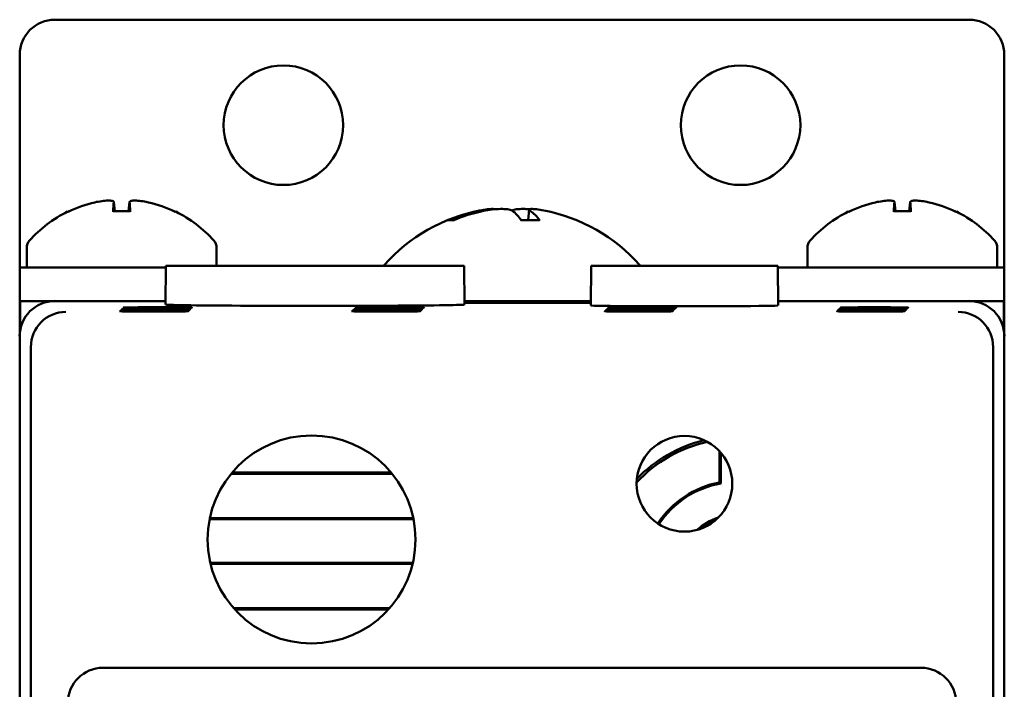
# Model space of a CAD drawing. Header units: inches. Extents: x 2.1 to 23.1, y 0.4 to 17.8.
# Tile 9 of 15: x 9.9 to 11.3, y 10.6 to 11.6. Entities that reach past the tile are written whole.
import ezdxf

# ---------------------------------------------------------------- set-up
doc = ezdxf.new("R2010")
doc.units = ezdxf.units.IN
doc.header["$LTSCALE"] = 0.8
doc.header["$MEASUREMENT"] = 0
doc.layers.add('Visible (ANSI)', color=7, linetype='Continuous', lineweight=50)

msp = doc.modelspace()

# ---------------------------------------------------------------- linework, layer by layer
at = {"layer": 'Visible (ANSI)'}
for p, q in [((9.9074, 11.5571), (11.2074, 11.5571)), ((9.8574, 11.2049), (9.8574, 11.5071)), ((11.2574, 11.5071), (11.2574, 11.2049)), ((10.0146, 11.2847), (9.9902, 11.2847)), ((9.9914, 11.2977), (9.9925, 11.2847)), ((10.0134, 11.2977), (10.0123, 11.2847)), ((10.5816, 11.287), (10.5803, 11.272)), ((11.1246, 11.2847), (11.1002, 11.2847)), ((11.1014, 11.2977), (11.1025, 11.2847)), ((11.1234, 11.2977), (11.1223, 11.2847)), ((10.4742, 11.272), (10.4675, 11.272)), ((10.5963, 11.272), (10.5704, 11.272)), ((9.8674, 11.233), (9.8674, 11.2049)), ((10.1374, 11.233), (10.1374, 11.2071)), ((10.9774, 11.233), (10.9774, 11.2049)), ((11.2474, 11.233), (11.2474, 11.2049)), ((9.8574, 11.2049), (9.9074, 11.2049)), ((9.8574, 11.2049), (9.8574, 11.1571)), ((9.8574, 11.2049), (9.8574, 11.2049)), ((9.9317, 11.2049), (9.9074, 11.2049)), ((9.9317, 11.2049), (10.0654, 11.2049)), ((10.0654, 11.2071), (10.0649, 11.1521)), ((10.0654, 11.2071), (10.4894, 11.2071)), ((10.4894, 11.2071), (10.4899, 11.1521)), ((10.6701, 11.2071), (10.6696, 11.1508)), ((10.6701, 11.2071), (10.9352, 11.2071)), ((10.9352, 11.2071), (10.9357, 11.1508)), ((11.0417, 11.2049), (10.9352, 11.2049)), ((11.0417, 11.2049), (11.1831, 11.2049)), ((11.2074, 11.2049), (11.1831, 11.2049)), ((11.2074, 11.2049), (11.2574, 11.2049)), ((11.2574, 11.1571), (11.2574, 11.2049)), ((11.2574, 11.2049), (11.2574, 11.2049)), ((9.8574, 11.1571), (9.858, 11.1571)), ((9.8574, 11.1571), (9.8574, 11.1071)), ((9.858, 11.115), (9.858, 11.1571)), ((9.858, 11.1571), (9.9074, 11.1571)), ((10.065, 11.1571), (9.9074, 11.1571)), ((10.6697, 11.1571), (10.4898, 11.1571)), ((10.4899, 11.1556), (10.6696, 11.1556)), ((10.6696, 11.1544), (10.4899, 11.1544)), ((10.7328, 11.1448), (10.7328, 11.1439)), ((10.7328, 11.1448), (10.7457, 11.1448)), ((10.7346, 11.1465), (10.7346, 11.1457)), ((10.7346, 11.1465), (10.7474, 11.1465)), ((10.7474, 11.1457), (10.7346, 11.1457)), ((10.7363, 11.1483), (10.7363, 11.1474)), ((10.7363, 11.1483), (10.7492, 11.1483)), ((10.7492, 11.1474), (10.7363, 11.1474)), ((10.7457, 11.1448), (10.7457, 11.1439)), ((10.7474, 11.1465), (10.7474, 11.1457)), ((10.7492, 11.1483), (10.7492, 11.1474)), ((11.2074, 11.1571), (10.9356, 11.1571)), ((11.0628, 11.1448), (11.0628, 11.1439)), ((11.0628, 11.1448), (11.0757, 11.1448)), ((11.0646, 11.1465), (11.0646, 11.1457)), ((11.0646, 11.1465), (11.0774, 11.1465)), ((11.0774, 11.1457), (11.0646, 11.1457)), ((11.0663, 11.1483), (11.0663, 11.1474)), ((11.0663, 11.1483), (11.0792, 11.1483)), ((11.0792, 11.1474), (11.0663, 11.1474)), ((11.0757, 11.1448), (11.0757, 11.1439)), ((11.0774, 11.1465), (11.0774, 11.1457)), ((11.0792, 11.1483), (11.0792, 11.1474)), ((11.2074, 11.1571), (11.2568, 11.1571)), ((11.2568, 11.1571), (11.2574, 11.1571)), ((11.2568, 11.1571), (11.2568, 11.115)), ((11.2574, 11.1071), (11.2574, 11.1571)), ((10.7311, 11.143), (10.7311, 11.1422)), ((10.7311, 11.143), (10.7439, 11.143)), ((10.7439, 11.1422), (10.7311, 11.1422)), ((10.7457, 11.1439), (10.7328, 11.1439)), ((10.7439, 11.143), (10.7439, 11.1422)), ((11.0611, 11.143), (11.0611, 11.1422)), ((11.0611, 11.143), (11.0739, 11.143)), ((11.0739, 11.1422), (11.0611, 11.1422)), ((11.0757, 11.1439), (11.0628, 11.1439)), ((11.0739, 11.143), (11.0739, 11.1422)), ((9.8574, 11.1071), (9.8574, 10.2871)), ((11.2574, 10.2871), (11.2574, 11.1071)), ((9.8732, 7.7229), (9.8732, 11.0913)), ((11.2416, 11.0913), (11.2416, 7.7229)), ((10.8524, 10.8993), (10.8524, 10.9436)), ((10.8542, 10.9416), (10.8542, 10.8977)), ((10.387, 10.9115), (10.1579, 10.9115)), ((10.3856, 10.9131), (10.1592, 10.9131)), ((10.1274, 10.8468), (10.4174, 10.8468)), ((10.1277, 10.8484), (10.4171, 10.8484)), ((10.4165, 10.785), (10.1283, 10.785)), ((10.4161, 10.7834), (10.1287, 10.7834)), ((10.1616, 10.7203), (10.3832, 10.7203)), ((10.163, 10.7187), (10.3818, 10.7187)), ((11.1389, 10.6356), (9.9759, 10.6356))]:
    msp.add_line(p, q, dxfattribs=at)
for centre, radius in [((10.2324, 11.4071), 0.085), ((10.8824, 11.4071), 0.085), ((10.2724, 10.8181), 0.1478), ((10.8026, 10.8973), 0.068)]:
    msp.add_circle(centre, radius, dxfattribs=at)
for centre, radius, start, end in [((9.9074, 11.5071), 0.05, 90, 180), ((11.2074, 11.5071), 0.05, 0, 90), ((10.0024, 11.1264), 0.1755, 115.9738, 138.3884), ((9.928, 11.2791), 0.0056, 93.0312, 115.9738), ((10.0768, 11.2791), 0.0056, 64.0262, 86.9688), ((10.0024, 11.1264), 0.1755, 41.6116, 64.0262), ((10.5574, 11.0476), 0.2425, 100.8266, 138.4591), ((10.5574, 11.0476), 0.2425, 41.5409, 79.1734), ((11.1124, 11.1264), 0.1755, 115.9738, 138.3884), ((11.038, 11.2791), 0.0056, 93.0312, 115.9738), ((11.1868, 11.2791), 0.0056, 64.0262, 86.9688), ((11.1124, 11.1264), 0.1755, 41.6116, 64.0262), ((9.8824, 11.233), 0.015, 138.3884, 180), ((10.1224, 11.233), 0.015, 0, 41.6116), ((10.9924, 11.233), 0.015, 138.3884, 180), ((11.2324, 11.233), 0.015, 0, 41.6116), ((10.3909, 11.1952), 0.02, 138.4591, 143.3755), ((10.7239, 11.1952), 0.02, 36.6245, 41.5409), ((10.8774, 10.7671), 0.1945, 102.5279, 137.2191), ((10.8774, 10.7671), 0.1978, 103.6853, 136.0617), ((10.8774, 10.7671), 0.1345, 100.7121, 146.8179), ((10.8774, 10.7671), 0.1327, 100.0612, 146.8153), ((10.8774, 10.7671), 0.0863, 107.9565, 131.7905), ((10.8774, 10.7671), 0.084, 111.7175, 128.0295)]:
    msp.add_arc(centre, radius, start, end, dxfattribs=at)
for centre, major_axis, ratio, start_param, end_param in [((10.002, 11.1269), (0.1419, 0.103), 0.994184, 1.162703, 1.391464), ((10.0087, 11.1269), (-0.0153, 0.1747), 0.063267, 0.217042, 0.445804), ((9.9961, 11.1269), (0.0153, 0.1747), 0.063267, 5.837382, 6.066143), ((10.0028, 11.1269), (0.1419, -0.103), 0.994184, 1.750128, 1.978889), ((10.5598, 11.0485), (-0.0807, 0.2284), 0.965147, 6.148166, 6.347066), ((10.5543, 11.0485), (0.0626, 0.234), 0.941411, 0.440211, 0.639111), ((10.5667, 11.0485), (-0.0218, 0.2413), 0.24677, 5.8685, 6.067399), ((10.5484, 11.0485), (0.0223, 0.2412), 0.325805, 5.920934, 6.119834), ((11.112, 11.1269), (0.1419, 0.103), 0.994184, 1.162703, 1.391464), ((11.1187, 11.1269), (-0.0153, 0.1747), 0.063267, 0.217042, 0.445804), ((11.1061, 11.1269), (0.0153, 0.1747), 0.063267, 5.837382, 6.066143), ((11.1128, 11.1269), (0.1419, -0.103), 0.994184, 1.750128, 1.978889), ((9.9074, 11.1071), (-0.0354, 0.0354), 0.999924, 5.497825, 7.068545), ((10.2774, 11.1521), (-0.2125, 0), 0.008727, 6.28311, 9.424854), ((10.8026, 11.1508), (-0.133, 0), 0.008727, 6.283109, 9.424854), ((10.7393, 11.1443), (-0.0482, 0), 0.008727, 4.846382, 7.720009), ((10.741, 11.1461), (-0.0482, 0), 0.008727, 4.846382, 7.720009), ((10.7427, 11.1478), (-0.0482, 0), 0.008727, 4.846382, 7.720009), ((10.7393, 11.1443), (-0.0482, 0), 0.008727, 1.704769, 4.578396), ((10.741, 11.1461), (-0.0482, 0), 0.008727, 1.704769, 4.578396), ((10.7427, 11.1478), (-0.0482, 0), 0.008727, 1.704769, 4.578396), ((11.0693, 11.1443), (-0.0482, 0), 0.008727, 4.846382, 7.720009), ((11.071, 11.1461), (-0.0482, 0), 0.008727, 4.846382, 7.720009), ((11.0727, 11.1478), (-0.0482, 0), 0.008727, 4.846382, 7.720009), ((11.0693, 11.1443), (-0.0482, 0), 0.008727, 1.704769, 4.578396), ((11.071, 11.1461), (-0.0482, 0), 0.008727, 1.704769, 4.578396), ((11.0727, 11.1478), (-0.0482, 0), 0.008727, 1.704769, 4.578396), ((11.2074, 11.1071), (0.0354, 0.0354), 0.999924, 5.497825, 7.068545), ((9.9228, 11.0917), (-0.0192, -0.0463), 0.987735, 3.538674, 5.100744), ((10.7375, 11.1426), (-0.0482, 0), 0.008727, 4.846382, 7.720009), ((10.7375, 11.1426), (-0.0482, 0), 0.008727, 1.704769, 4.578396), ((11.0675, 11.1426), (-0.0482, 0), 0.008727, 4.846382, 7.720009), ((11.0675, 11.1426), (-0.0482, 0), 0.008727, 1.704769, 4.578396), ((11.192, 11.0917), (-0.0192, 0.0463), 0.987735, 4.324034, 5.886104), ((9.9232, 11.0913), (-0.0354, 0.0354), 0.999924, 0.77671, 0.78536), ((11.1916, 11.0913), (0.0354, 0.0354), 0.999924, 5.497825, 5.506476), ((9.9759, 10.5856), (-0.0354, 0.0354), 0.999924, 5.497825, 7.068545), ((11.1389, 10.5856), (0.0354, 0.0354), 0.999924, 5.497825, 7.068545)]:
    msp.add_ellipse(centre, major_axis=major_axis, ratio=ratio, start_param=start_param, end_param=end_param, dxfattribs=at)
for centre in [(10.05, 11.1443), (10.0517, 11.1461), (10.0534, 11.1478), (10.38, 11.1443), (10.3817, 11.1461), (10.3834, 11.1478), (10.0482, 11.1426), (10.3782, 11.1426)]:
    msp.add_ellipse(centre, major_axis=(-0.0489, 0), ratio=0.008727, dxfattribs=at)
for points, knots in [([(9.9643, 11.2974), (9.9674, 11.2981), (9.9709, 11.2987), (9.9772, 11.2996), (9.9802, 11.2998), (9.985, 11.3), (9.9872, 11.2998), (9.9902, 11.2992), (9.991, 11.2987), (9.9914, 11.2978), (9.9914, 11.2976), (9.9914, 11.2974)], [0, 0, 0, 0, 0.0245201, 0.0245201, 0.0490401, 0.0490401, 0.0733788, 0.0733788, 0.0977174, 0.0977174, 0.1059587, 0.1059587, 0.1059587, 0.1059587]), ([(10.0135, 11.2974), (10.0133, 11.2981), (10.0138, 11.2987), (10.016, 11.2996), (10.0178, 11.2998), (10.0221, 11.3), (10.0248, 11.2998), (10.0308, 11.2992), (10.0341, 11.2987), (10.0383, 11.2978), (10.0394, 11.2976), (10.0405, 11.2974)], [0, 0, 0, 0, 0.0245201, 0.0245201, 0.0490401, 0.0490401, 0.0733788, 0.0733788, 0.0977174, 0.0977174, 0.1059587, 0.1059587, 0.1059587, 0.1059587]), ([(11.0743, 11.2974), (11.0774, 11.2981), (11.0809, 11.2987), (11.0872, 11.2996), (11.0902, 11.2998), (11.095, 11.3), (11.0972, 11.2998), (11.1002, 11.2992), (11.101, 11.2987), (11.1014, 11.2978), (11.1014, 11.2976), (11.1014, 11.2974)], [0, 0, 0, 0, 0.0245201, 0.0245201, 0.0490401, 0.0490401, 0.0733788, 0.0733788, 0.0977174, 0.0977174, 0.1059587, 0.1059587, 0.1059587, 0.1059587]), ([(11.1235, 11.2974), (11.1233, 11.2981), (11.1238, 11.2987), (11.126, 11.2996), (11.1278, 11.2998), (11.1321, 11.3), (11.1348, 11.2998), (11.1408, 11.2992), (11.1441, 11.2987), (11.1483, 11.2978), (11.1494, 11.2976), (11.1505, 11.2974)], [0, 0, 0, 0, 0.0245201, 0.0245201, 0.0490401, 0.0490401, 0.0733788, 0.0733788, 0.0977174, 0.0977174, 0.1059587, 0.1059587, 0.1059587, 0.1059587]), ([(9.9901, 11.2842), (9.9901, 11.2842), (9.9901, 11.2843), (9.9901, 11.2846), (9.9902, 11.2847), (9.9902, 11.2847)], [0.015061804, 0.015061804, 0.015061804, 0.015061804, 0.015911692, 0.015911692, 0.021209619, 0.021209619, 0.021209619, 0.021209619]), ([(10.0146, 11.2847), (10.0146, 11.2847), (10.0147, 11.2846), (10.0147, 11.2843), (10.0147, 11.2842), (10.0147, 11.2842)], [0.063402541, 0.063402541, 0.063402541, 0.063402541, 0.068700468, 0.068700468, 0.069550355, 0.069550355, 0.069550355, 0.069550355]), ([(10.5327, 11.2876), (10.5322, 11.2878), (10.5312, 11.288), (10.5282, 11.288), (10.5257, 11.2879), (10.5194, 11.2871), (10.5157, 11.2865), (10.5112, 11.2857), (10.5104, 11.2855), (10.5095, 11.2853)], [0.03899714, 0.03899714, 0.03899714, 0.03899714, 0.06091597, 0.06091597, 0.0912553, 0.0912553, 0.12159464, 0.12159464, 0.12829742, 0.12829742, 0.12829742, 0.12829742]), ([(10.517, 11.2853), (10.5208, 11.2861), (10.525, 11.2868), (10.5334, 11.2877), (10.5376, 11.2879), (10.5448, 11.288), (10.5482, 11.2879), (10.5539, 11.2871), (10.556, 11.2865), (10.5576, 11.2857), (10.5579, 11.2855), (10.5581, 11.2853)], [0, 0, 0, 0, 0.030458, 0.030458, 0.060916, 0.060916, 0.0912553, 0.0912553, 0.1215946, 0.1215946, 0.1282974, 0.1282974, 0.1282974, 0.1282974]), ([(10.5821, 11.2876), (10.5791, 11.2878), (10.5762, 11.288), (10.57, 11.288), (10.5666, 11.2879), (10.561, 11.2871), (10.5588, 11.2865), (10.5574, 11.2858), (10.5574, 11.2858), (10.5574, 11.2858)], [0.03899714, 0.03899714, 0.03899714, 0.03899714, 0.06091597, 0.06091597, 0.0912553, 0.0912553, 0.12159464, 0.12159464, 0.12200406, 0.12200406, 0.12200406, 0.12200406]), ([(10.5832, 11.2853), (10.582, 11.2861), (10.5814, 11.2868), (10.5819, 11.2877), (10.5831, 11.2879), (10.5866, 11.288), (10.5891, 11.2879), (10.5954, 11.2871), (10.5991, 11.2865), (10.6028, 11.2858), (10.6029, 11.2858), (10.6029, 11.2858)], [0, 0, 0, 0, 0.030458, 0.030458, 0.060916, 0.060916, 0.0912553, 0.0912553, 0.1215946, 0.1215946, 0.1220041, 0.1220041, 0.1220041, 0.1220041]), ([(11.1001, 11.2842), (11.1001, 11.2842), (11.1001, 11.2843), (11.1001, 11.2846), (11.1002, 11.2847), (11.1002, 11.2847)], [0.015061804, 0.015061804, 0.015061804, 0.015061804, 0.015911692, 0.015911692, 0.021209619, 0.021209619, 0.021209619, 0.021209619]), ([(11.1246, 11.2847), (11.1246, 11.2847), (11.1247, 11.2846), (11.1247, 11.2843), (11.1247, 11.2842), (11.1247, 11.2842)], [0.063402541, 0.063402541, 0.063402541, 0.063402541, 0.068700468, 0.068700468, 0.069550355, 0.069550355, 0.069550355, 0.069550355]), ([(10.4652, 11.2715), (10.4652, 11.2715), (10.4652, 11.2715), (10.4659, 11.2718), (10.4668, 11.272), (10.4675, 11.272)], [0.017596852, 0.017596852, 0.017596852, 0.017596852, 0.01762601, 0.01762601, 0.023499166, 0.023499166, 0.023499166, 0.023499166]), ([(10.5963, 11.272), (10.5966, 11.272), (10.5969, 11.2718), (10.5971, 11.2715), (10.5971, 11.2715), (10.5971, 11.2715)], [0.070224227, 0.070224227, 0.070224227, 0.070224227, 0.076097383, 0.076097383, 0.076126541, 0.076126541, 0.076126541, 0.076126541])]:
    msp.add_open_spline(points, degree=3, knots=knots, dxfattribs=at)
msp.add_open_spline([(10.8524, 10.8993), (10.8533, 10.8985), (10.8542, 10.8977)], degree=2, dxfattribs=at)

doc.saveas('drawing.dxf')
